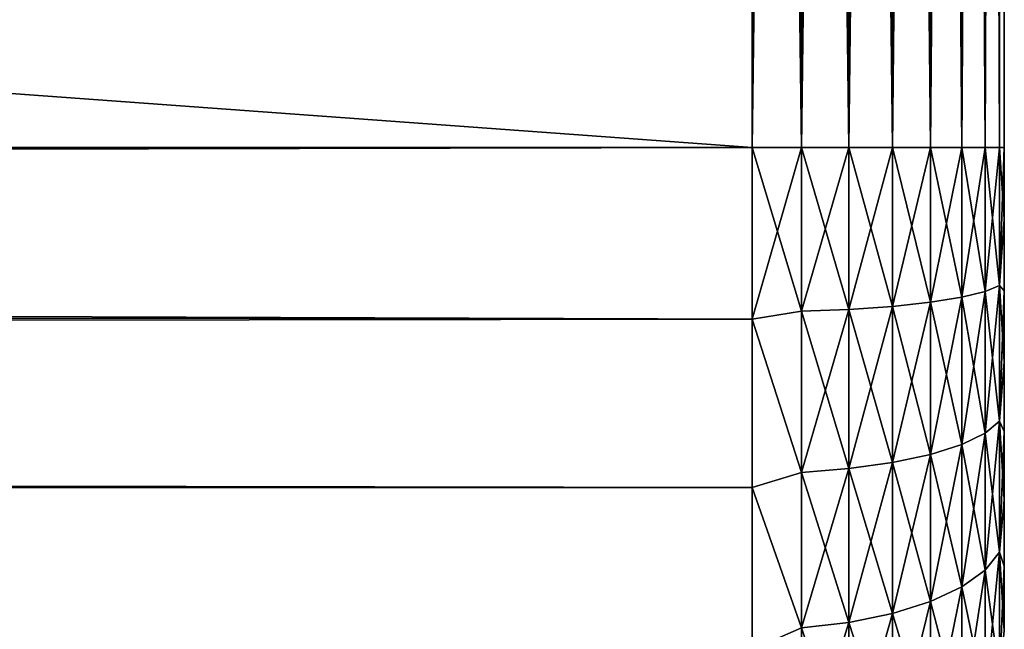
# Model space of a CAD drawing. Extents: x 0 to 500, y -78 to 1006.
# Tile 108 of 256: x 492.19 to 500, y 91.38 to 96.21. Entities that reach past the tile are written whole.
import ezdxf

# ---------------------------------------------------------------- set-up
doc = ezdxf.new("R2010")
doc.units = 0
doc.header["$LTSCALE"] = 65.185185
for name, color, linetype in [('12', 7, 'CONTINUOUS'), ('13', 7, 'CONTINUOUS'), ('15', 7, 'CONTINUOUS'), ('65', 7, 'CONTINUOUS'), ('66', 7, 'CONTINUOUS'), ('68', 7, 'CONTINUOUS'), ('7', 7, 'CONTINUOUS')]:
    doc.layers.add(name, color=color, linetype=linetype)

msp = doc.modelspace()

# ---------------------------------------------------------------- linework, layer by layer
at = {"layer": '12', "color": 7, "linetype": 'CONTINUOUS'}
for points in [[(86.1803, 95.2, 10), (86.2227, 94.2259, 9.9524), (498, 95.2, 10), (86.1803, 95.2, 10)], [(86.2227, 94.2259, -9.9524), (86.1803, 95.2, -10), (498, 93.8383, -9.9069), (86.2227, 94.2259, -9.9524)], [(498, 93.8383, -9.9069), (86.1803, 95.2, -10), (498, 95.2, -10), (498, 93.8383, -9.9069)], [(498, 95.2, 10), (86.2227, 94.2259, 9.9524), (498, 93.8383, 9.9069), (498, 95.2, 10)], [(86.2227, 94.2259, 9.9524), (86.3513, 93.2373, 9.8055), (498, 93.8383, 9.9069), (86.2227, 94.2259, 9.9524)], [(86.3513, 93.2374, -9.8055), (86.2227, 94.2259, -9.9524), (498, 93.8383, -9.9069), (86.3513, 93.2374, -9.8055)], [(498, 93.8383, 9.9069), (86.3513, 93.2373, 9.8055), (498, 92.502, 9.6292), (498, 93.8383, 9.9069)], [(498, 92.502, -9.6292), (86.3513, 93.2374, -9.8055), (498, 93.8383, -9.9069), (498, 92.502, -9.6292)], [(86.57, 92.2226, -9.5465), (86.3513, 93.2374, -9.8055), (498, 92.502, -9.6292), (86.57, 92.2226, -9.5465)], [(86.3513, 93.2373, 9.8055), (86.57, 92.2226, 9.5465), (498, 92.502, 9.6292), (86.3513, 93.2373, 9.8055)], [(498, 92.502, 9.6292), (86.57, 92.2226, 9.5465), (498, 91.216, 9.1721), (498, 92.502, 9.6292)], [(498, 91.216, -9.1721), (86.57, 92.2226, -9.5465), (498, 92.502, -9.6292), (498, 91.216, -9.1721)], [(86.57, 92.2226, 9.5465), (86.8807, 91.1813, 9.1569), (498, 91.216, 9.1721), (86.57, 92.2226, 9.5465)], [(86.8807, 91.1813, -9.157), (86.57, 92.2226, -9.5465), (498, 91.216, -9.1721), (86.8807, 91.1813, -9.157)]]:
    msp.add_3dface(points, dxfattribs=at)
at = {"layer": '13', "color": 7, "linetype": 'CONTINUOUS'}
for points in [[(86.1803, 95.2, -10), (86.1803, 125.2, -10), (498, 125.2, -10), (86.1803, 95.2, -10)], [(498, 95.2, -10), (86.1803, 95.2, -10), (498, 125.2, -10), (498, 95.2, -10)]]:
    msp.add_3dface(points, dxfattribs=at)
at = {"layer": '15', "color": 7, "linetype": 'CONTINUOUS'}
for points in [[(86.1803, 125.2, 10), (86.1803, 95.2, 10), (498, 95.2, 10), (86.1803, 125.2, 10)], [(86.1803, 125.2, 10), (498, 95.2, 10), (498, 125.2, 10), (86.1803, 125.2, 10)]]:
    msp.add_3dface(points, dxfattribs=at)
at = {"layer": '65', "color": 7, "linetype": 'CONTINUOUS'}
for points in [[(498, 95.2, 10), (498, 93.8383, 9.9069), (498.3902, 95.2, 9.9616), (498, 95.2, 10)], [(498, 93.8383, 9.9069), (498.3902, 93.8998, 9.8763), (498.3902, 95.2, 9.9616), (498, 93.8383, 9.9069)], [(498, 93.8383, -9.9069), (498, 95.2, -10), (498.3902, 93.8998, -9.8763), (498, 93.8383, -9.9069)], [(498, 95.2, -10), (498.3902, 95.2, -9.9616), (498.3902, 93.8998, -9.8763), (498, 95.2, -10)], [(498.7657, 95.2, -9.8476), (498.7657, 93.9146, -9.7634), (498.3902, 95.2, -9.9616), (498.7657, 95.2, -9.8476)], [(498.3902, 95.2, -9.9616), (498.7657, 93.9146, -9.7634), (498.3902, 93.8998, -9.8763), (498.3902, 95.2, -9.9616)], [(498.7657, 93.9146, 9.7634), (498.7657, 95.2, 9.8476), (498.3902, 93.8998, 9.8763), (498.7657, 93.9146, 9.7634)], [(498.3902, 93.8998, 9.8763), (498.7657, 95.2, 9.8476), (498.3902, 95.2, 9.9616), (498.3902, 93.8998, 9.8763)], [(499.1118, 95.2, -9.6625), (499.1118, 93.9388, -9.5798), (498.7657, 95.2, -9.8476), (499.1118, 95.2, -9.6625)], [(498.7657, 95.2, -9.8476), (499.1118, 93.9388, -9.5798), (498.7657, 93.9146, -9.7634), (498.7657, 95.2, -9.8476)], [(499.1118, 93.9388, 9.5798), (499.1118, 95.2, 9.6625), (498.7657, 93.9146, 9.7634), (499.1118, 93.9388, 9.5798)], [(498.7657, 93.9146, 9.7634), (499.1118, 95.2, 9.6625), (498.7657, 95.2, 9.8476), (498.7657, 93.9146, 9.7634)], [(499.415, 95.2, -9.4134), (499.415, 93.9713, -9.3328), (499.1118, 95.2, -9.6625), (499.415, 95.2, -9.4134)], [(499.1118, 95.2, -9.6625), (499.415, 93.9713, -9.3328), (499.1118, 93.9388, -9.5798), (499.1118, 95.2, -9.6625)], [(499.415, 93.9713, 9.3328), (499.415, 95.2, 9.4134), (499.1118, 93.9388, 9.5798), (499.415, 93.9713, 9.3328)], [(499.1118, 93.9388, 9.5798), (499.415, 95.2, 9.4134), (499.1118, 95.2, 9.6625), (499.1118, 93.9388, 9.5798)], [(499.6638, 95.2, -9.1098), (499.6638, 94.0109, -9.0319), (499.415, 95.2, -9.4134), (499.6638, 95.2, -9.1098)], [(499.415, 95.2, -9.4134), (499.6638, 94.0109, -9.0319), (499.415, 93.9713, -9.3328), (499.415, 95.2, -9.4134)], [(499.6638, 94.0109, 9.0319), (499.6638, 95.2, 9.1098), (499.415, 93.9713, 9.3328), (499.6638, 94.0109, 9.0319)], [(499.415, 93.9713, 9.3328), (499.6638, 95.2, 9.1098), (499.415, 95.2, 9.4134), (499.415, 93.9713, 9.3328)], [(499.8485, 95.2, -8.7636), (499.8485, 94.0561, -8.6886), (499.6638, 95.2, -9.1098), (499.8485, 95.2, -8.7636)], [(499.6638, 95.2, -9.1098), (499.8485, 94.0561, -8.6886), (499.6638, 94.0109, -9.0319), (499.6638, 95.2, -9.1098)], [(499.8485, 94.0561, 8.6886), (499.8485, 95.2, 8.7636), (499.6638, 94.0109, 9.0319), (499.8485, 94.0561, 8.6886)], [(499.6638, 94.0109, 9.0319), (499.8485, 95.2, 8.7636), (499.6638, 95.2, 9.1098), (499.6638, 94.0109, 9.0319)], [(499.962, 95.2, -8.3879), (499.962, 94.1052, -8.3161), (499.8485, 95.2, -8.7636), (499.962, 95.2, -8.3879)], [(499.8485, 95.2, -8.7636), (499.962, 94.1052, -8.3161), (499.8485, 94.0561, -8.6886), (499.8485, 95.2, -8.7636)], [(499.962, 94.1052, 8.3161), (499.962, 95.2, 8.3879), (499.8485, 94.0561, 8.6886), (499.962, 94.1052, 8.3161)], [(499.8485, 94.0561, 8.6886), (499.962, 95.2, 8.3879), (499.8485, 95.2, 8.7636), (499.8485, 94.0561, 8.6886)], [(500, 95.2, -8), (500, 94.6293, -7.9796), (499.962, 95.2, -8.3879), (500, 95.2, -8)], [(499.962, 95.2, -8.3879), (500, 94.6293, -7.9796), (499.962, 94.1052, -8.3161), (499.962, 95.2, -8.3879)], [(500, 94.6293, 7.9796), (500, 95.2, 8), (499.962, 94.1052, 8.3161), (500, 94.6293, 7.9796)], [(499.962, 94.1052, 8.3161), (500, 95.2, 8), (499.962, 95.2, 8.3879), (499.962, 94.1052, 8.3161)], [(500, 94.6293, -7.9796), (500, 94.0615, -7.9186), (499.962, 94.1052, -8.3161), (500, 94.6293, -7.9796)], [(500, 94.0615, 7.9186), (500, 94.6293, 7.9796), (499.962, 94.1052, 8.3161), (500, 94.0615, 7.9186)], [(499.962, 94.1052, -8.3161), (499.962, 93.0291, -8.1021), (499.8485, 94.0561, -8.6886), (499.962, 94.1052, -8.3161)], [(499.962, 93.0291, 8.1021), (499.962, 94.1052, 8.3161), (499.8485, 92.9318, 8.4649), (499.962, 93.0291, 8.1021)], [(499.8485, 92.9318, 8.4649), (499.962, 94.1052, 8.3161), (499.8485, 94.0561, 8.6886), (499.8485, 92.9318, 8.4649)], [(500, 94.0615, -7.9186), (500, 93.4995, -7.8172), (499.962, 94.1052, -8.3161), (500, 94.0615, -7.9186)], [(499.962, 94.1052, -8.3161), (500, 93.4995, -7.8172), (499.962, 93.0291, -8.1021), (499.962, 94.1052, -8.3161)], [(499.962, 93.0291, 8.1021), (500, 94.0615, 7.9186), (499.962, 94.1052, 8.3161), (499.962, 93.0291, 8.1021)], [(499.6638, 94.0109, -9.0319), (499.6638, 92.8422, -8.7994), (499.415, 93.9713, -9.3328), (499.6638, 94.0109, -9.0319)], [(499.6638, 92.8422, 8.7994), (499.6638, 94.0109, 9.0319), (499.415, 92.7636, 9.0926), (499.6638, 92.8422, 8.7994)], [(499.415, 92.7636, 9.0926), (499.6638, 94.0109, 9.0319), (499.415, 93.9713, 9.3328), (499.415, 92.7636, 9.0926)], [(499.8485, 94.0561, -8.6886), (499.8485, 92.9318, -8.4649), (499.6638, 94.0109, -9.0319), (499.8485, 94.0561, -8.6886)], [(499.8485, 92.9318, 8.4649), (499.8485, 94.0561, 8.6886), (499.6638, 92.8422, 8.7994), (499.8485, 92.9318, 8.4649)], [(499.6638, 92.8422, 8.7994), (499.8485, 94.0561, 8.6886), (499.6638, 94.0109, 9.0319), (499.6638, 92.8422, 8.7994)], [(499.6638, 94.0109, -9.0319), (499.8485, 92.9318, -8.4649), (499.6638, 92.8422, -8.7994), (499.6638, 94.0109, -9.0319)], [(499.8485, 94.0561, -8.6886), (499.962, 93.0291, -8.1021), (499.8485, 92.9318, -8.4649), (499.8485, 94.0561, -8.6886)], [(500, 93.4995, 7.8172), (500, 94.0615, 7.9186), (499.962, 93.0291, 8.1021), (500, 93.4995, 7.8172)], [(498.7657, 93.9146, -9.7634), (498.7657, 92.6513, -9.5121), (498.3902, 93.8998, -9.8763), (498.7657, 93.9146, -9.7634)], [(498.7657, 92.6513, 9.5121), (498.7657, 93.9146, 9.7634), (498.3902, 92.6218, 9.6221), (498.7657, 92.6513, 9.5121)], [(498.3902, 92.6218, 9.6221), (498.7657, 93.9146, 9.7634), (498.3902, 93.8998, 9.8763), (498.3902, 92.6218, 9.6221)], [(499.1118, 93.9388, -9.5798), (499.1118, 92.6992, -9.3333), (498.7657, 93.9146, -9.7634), (499.1118, 93.9388, -9.5798)], [(499.1118, 92.6992, 9.3333), (499.1118, 93.9388, 9.5798), (498.7657, 92.6513, 9.5121), (499.1118, 92.6992, 9.3333)], [(498.7657, 92.6513, 9.5121), (499.1118, 93.9388, 9.5798), (498.7657, 93.9146, 9.7634), (498.7657, 92.6513, 9.5121)], [(498.7657, 93.9146, -9.7634), (499.1118, 92.6992, -9.3333), (498.7657, 92.6513, -9.5121), (498.7657, 93.9146, -9.7634)], [(499.415, 93.9713, -9.3328), (499.415, 92.7636, -9.0926), (499.1118, 93.9388, -9.5798), (499.415, 93.9713, -9.3328)], [(499.415, 92.7636, 9.0926), (499.415, 93.9713, 9.3328), (499.1118, 92.6992, 9.3333), (499.415, 92.7636, 9.0926)], [(499.1118, 92.6992, 9.3333), (499.415, 93.9713, 9.3328), (499.1118, 93.9388, 9.5798), (499.1118, 92.6992, 9.3333)], [(499.1118, 93.9388, -9.5798), (499.415, 92.7636, -9.0926), (499.1118, 92.6992, -9.3333), (499.1118, 93.9388, -9.5798)], [(499.415, 93.9713, -9.3328), (499.6638, 92.8422, -8.7994), (499.415, 92.7636, -9.0926), (499.415, 93.9713, -9.3328)], [(498, 93.8383, 9.9069), (498.3902, 92.6218, 9.6221), (498.3902, 93.8998, 9.8763), (498, 93.8383, 9.9069)], [(498, 93.8383, -9.9069), (498.3902, 93.8998, -9.8763), (498.3902, 92.6218, -9.6221), (498, 93.8383, -9.9069)], [(498, 93.8383, 9.9069), (498, 92.502, 9.6292), (498.3902, 92.6218, 9.6221), (498, 93.8383, 9.9069)], [(498, 92.502, -9.6292), (498, 93.8383, -9.9069), (498.3902, 92.6218, -9.6221), (498, 92.502, -9.6292)], [(498.3902, 93.8998, -9.8763), (498.7657, 92.6513, -9.5121), (498.3902, 92.6218, -9.6221), (498.3902, 93.8998, -9.8763)], [(500, 93.4995, -7.8172), (500, 92.9462, -7.676), (499.962, 93.0291, -8.1021), (500, 93.4995, -7.8172)], [(500, 92.9462, 7.676), (500, 93.4995, 7.8172), (499.962, 93.0291, 8.1021), (500, 92.9462, 7.676)], [(499.962, 93.0291, -8.1021), (499.962, 91.9901, -7.7494), (499.8485, 92.9318, -8.4649), (499.962, 93.0291, -8.1021)], [(499.962, 91.9901, 7.7494), (499.962, 93.0291, 8.1021), (499.8485, 91.8463, 8.0965), (499.962, 91.9901, 7.7494)], [(499.8485, 91.8463, 8.0965), (499.962, 93.0291, 8.1021), (499.8485, 92.9318, 8.4649), (499.8485, 91.8463, 8.0965)], [(500, 92.9462, -7.676), (500, 92.4043, -7.4956), (499.962, 93.0291, -8.1021), (500, 92.9462, -7.676)], [(499.962, 93.0291, -8.1021), (500, 92.4043, -7.4956), (499.962, 91.9901, -7.7494), (499.962, 93.0291, -8.1021)], [(499.962, 91.9901, 7.7494), (500, 92.9462, 7.676), (499.962, 93.0291, 8.1021), (499.962, 91.9901, 7.7494)], [(499.8485, 92.9318, -8.4649), (499.8485, 91.8463, -8.0965), (499.6638, 92.8422, -8.7994), (499.8485, 92.9318, -8.4649)], [(499.8485, 91.8463, 8.0965), (499.8485, 92.9318, 8.4649), (499.6638, 91.7138, 8.4164), (499.8485, 91.8463, 8.0965)], [(499.6638, 91.7138, 8.4164), (499.8485, 92.9318, 8.4649), (499.6638, 92.8422, 8.7994), (499.6638, 91.7138, 8.4164)], [(499.8485, 92.9318, -8.4649), (499.962, 91.9901, -7.7494), (499.8485, 91.8463, -8.0965), (499.8485, 92.9318, -8.4649)], [(500, 92.4043, 7.4956), (500, 92.9462, 7.676), (499.962, 91.9901, 7.7494), (500, 92.4043, 7.4956)], [(499.6638, 92.8422, -8.7994), (499.6638, 91.7138, -8.4164), (499.415, 92.7636, -9.0926), (499.6638, 92.8422, -8.7994)], [(499.6638, 91.7138, 8.4164), (499.6638, 92.8422, 8.7994), (499.415, 91.5977, 8.6968), (499.6638, 91.7138, 8.4164)], [(499.415, 91.5977, 8.6968), (499.6638, 92.8422, 8.7994), (499.415, 92.7636, 9.0926), (499.415, 91.5977, 8.6968)], [(499.6638, 92.8422, -8.7994), (499.8485, 91.8463, -8.0965), (499.6638, 91.7138, -8.4164), (499.6638, 92.8422, -8.7994)], [(499.415, 92.7636, -9.0926), (499.415, 91.5977, -8.6968), (499.1118, 92.6992, -9.3333), (499.415, 92.7636, -9.0926)], [(499.415, 91.5977, 8.6968), (499.415, 92.7636, 9.0926), (499.1118, 91.5023, 8.927), (499.415, 91.5977, 8.6968)], [(499.1118, 91.5023, 8.927), (499.415, 92.7636, 9.0926), (499.1118, 92.6992, 9.3333), (499.1118, 91.5023, 8.927)], [(499.415, 92.7636, -9.0926), (499.6638, 91.7138, -8.4164), (499.415, 91.5977, -8.6968), (499.415, 92.7636, -9.0926)], [(499.1118, 92.6992, -9.3333), (499.1118, 91.5023, -8.927), (498.7657, 92.6513, -9.5121), (499.1118, 92.6992, -9.3333)], [(499.1118, 91.5023, 8.927), (499.1118, 92.6992, 9.3333), (498.7657, 91.4315, 9.098), (499.1118, 91.5023, 8.927)], [(498.7657, 91.4315, 9.098), (499.1118, 92.6992, 9.3333), (498.7657, 92.6513, 9.5121), (498.7657, 91.4315, 9.098)], [(499.1118, 92.6992, -9.3333), (499.415, 91.5977, -8.6968), (499.1118, 91.5023, -8.927), (499.1118, 92.6992, -9.3333)], [(498, 92.502, 9.6292), (498.3902, 91.3879, 9.2033), (498.3902, 92.6218, 9.6221), (498, 92.502, 9.6292)], [(498, 92.502, -9.6292), (498.3902, 92.6218, -9.6221), (498.3902, 91.3879, -9.2033), (498, 92.502, -9.6292)], [(498.7657, 92.6513, -9.5121), (498.7657, 91.4315, -9.098), (498.3902, 92.6218, -9.6221), (498.7657, 92.6513, -9.5121)], [(498.7657, 91.4315, 9.098), (498.7657, 92.6513, 9.5121), (498.3902, 91.3879, 9.2033), (498.7657, 91.4315, 9.098)], [(498.3902, 91.3879, 9.2033), (498.7657, 92.6513, 9.5121), (498.3902, 92.6218, 9.6221), (498.3902, 91.3879, 9.2033)], [(498.3902, 92.6218, -9.6221), (498.7657, 91.4315, -9.098), (498.3902, 91.3879, -9.2033), (498.3902, 92.6218, -9.6221)], [(498.7657, 92.6513, -9.5121), (499.1118, 91.5023, -8.927), (498.7657, 91.4315, -9.098), (498.7657, 92.6513, -9.5121)], [(498, 92.502, 9.6292), (498, 91.216, 9.1721), (498.3902, 91.3879, 9.2033), (498, 92.502, 9.6292)], [(498, 91.216, -9.1721), (498, 92.502, -9.6292), (498.3902, 91.3879, -9.2033), (498, 91.216, -9.1721)], [(500, 92.4043, -7.4956), (500, 91.8767, -7.2771), (499.962, 91.9901, -7.7494), (500, 92.4043, -7.4956)], [(500, 91.8767, 7.2771), (500, 92.4043, 7.4956), (499.962, 91.9901, 7.7494), (500, 91.8767, 7.2771)], [(499.962, 91.9901, -7.7494), (499.962, 91.0061, -7.2641), (499.8485, 91.8463, -8.0965), (499.962, 91.9901, -7.7494)], [(499.962, 91.0061, 7.2641), (499.962, 91.9901, 7.7494), (499.8485, 90.8182, 7.5895), (499.962, 91.0061, 7.2641)], [(499.8485, 90.8182, 7.5895), (499.962, 91.9901, 7.7494), (499.8485, 91.8463, 8.0965), (499.8485, 90.8182, 7.5895)], [(500, 91.8767, -7.2771), (500, 91.366, -7.0214), (499.962, 91.9901, -7.7494), (500, 91.8767, -7.2771)], [(499.962, 91.9901, -7.7494), (500, 91.366, -7.0214), (499.962, 91.0061, -7.2641), (499.962, 91.9901, -7.7494)], [(499.962, 91.0061, 7.2641), (500, 91.8767, 7.2771), (499.962, 91.9901, 7.7494), (499.962, 91.0061, 7.2641)], [(500, 91.366, 7.0214), (500, 91.8767, 7.2771), (499.962, 91.0061, 7.2641), (500, 91.366, 7.0214)], [(499.8485, 91.8463, -8.0965), (499.8485, 90.8182, -7.5895), (499.6638, 91.7138, -8.4164), (499.8485, 91.8463, -8.0965)], [(499.8485, 90.8182, 7.5895), (499.8485, 91.8463, 8.0965), (499.6638, 90.6451, 7.8893), (499.8485, 90.8182, 7.5895)], [(499.6638, 90.6451, 7.8893), (499.8485, 91.8463, 8.0965), (499.6638, 91.7138, 8.4164), (499.6638, 90.6451, 7.8893)], [(499.8485, 91.8463, -8.0965), (499.962, 91.0061, -7.2641), (499.8485, 90.8182, -7.5895), (499.8485, 91.8463, -8.0965)], [(499.6638, 91.7138, -8.4164), (499.6638, 90.6451, -7.8893), (499.415, 91.5977, -8.6968), (499.6638, 91.7138, -8.4164)], [(499.6638, 90.6451, 7.8893), (499.6638, 91.7138, 8.4164), (499.415, 90.4933, 8.1522), (499.6638, 90.6451, 7.8893)], [(499.415, 90.4933, 8.1522), (499.6638, 91.7138, 8.4164), (499.415, 91.5977, 8.6968), (499.415, 90.4933, 8.1522)], [(499.6638, 91.7138, -8.4164), (499.8485, 90.8182, -7.5895), (499.6638, 90.6451, -7.8893), (499.6638, 91.7138, -8.4164)], [(499.415, 91.5977, -8.6968), (499.415, 90.4933, -8.1522), (499.1118, 91.5023, -8.927), (499.415, 91.5977, -8.6968)], [(499.415, 90.4933, 8.1522), (499.415, 91.5977, 8.6968), (499.1118, 90.3687, 8.368), (499.415, 90.4933, 8.1522)], [(499.1118, 90.3687, 8.368), (499.415, 91.5977, 8.6968), (499.1118, 91.5023, 8.927), (499.1118, 90.3687, 8.368)], [(499.415, 91.5977, -8.6968), (499.6638, 90.6451, -7.8893), (499.415, 90.4933, -8.1522), (499.415, 91.5977, -8.6968)], [(499.1118, 91.5023, -8.927), (499.1118, 90.3687, -8.368), (498.7657, 91.4315, -9.098), (499.1118, 91.5023, -8.927)], [(499.1118, 90.3687, 8.368), (499.1118, 91.5023, 8.927), (498.7657, 90.2762, 8.5283), (499.1118, 90.3687, 8.368)], [(498.7657, 90.2762, 8.5283), (499.1118, 91.5023, 8.927), (498.7657, 91.4315, 9.098), (498.7657, 90.2762, 8.5283)], [(499.1118, 91.5023, -8.927), (499.415, 90.4933, -8.1522), (499.1118, 90.3687, -8.368), (499.1118, 91.5023, -8.927)], [(498.7657, 91.4315, -9.098), (498.7657, 90.2762, -8.5283), (498.3902, 91.3879, -9.2033), (498.7657, 91.4315, -9.098)], [(498.7657, 90.2762, 8.5283), (498.7657, 91.4315, 9.098), (498.3902, 90.2192, 8.627), (498.7657, 90.2762, 8.5283)], [(498.3902, 90.2192, 8.627), (498.7657, 91.4315, 9.098), (498.3902, 91.3879, 9.2033), (498.3902, 90.2192, 8.627)], [(498.7657, 91.4315, -9.098), (499.1118, 90.3687, -8.368), (498.7657, 90.2762, -8.5283), (498.7657, 91.4315, -9.098)], [(498, 91.216, 9.1721), (498.3902, 90.2192, 8.627), (498.3902, 91.3879, 9.2033), (498, 91.216, 9.1721)], [(498, 91.216, -9.1721), (498.3902, 91.3879, -9.2033), (498.3902, 90.2192, -8.627), (498, 91.216, -9.1721)], [(498.3902, 91.3879, -9.2033), (498.7657, 90.2762, -8.5283), (498.3902, 90.2192, -8.627), (498.3902, 91.3879, -9.2033)]]:
    msp.add_3dface(points, dxfattribs=at)
at = {"layer": '66', "color": 7, "linetype": 'CONTINUOUS'}
for points in [[(498, 125.2, 10), (498, 95.2, 10), (498.3902, 95.2, 9.9616), (498, 125.2, 10)], [(498, 125.2, 10), (498.3902, 95.2, 9.9616), (498.3902, 125.2, 9.9616), (498, 125.2, 10)], [(498.3902, 95.2, 9.9616), (498.7657, 95.2, 9.8476), (498.3902, 125.2, 9.9616), (498.3902, 95.2, 9.9616)], [(498.3902, 125.2, 9.9616), (498.7657, 95.2, 9.8476), (498.7657, 125.2, 9.8476), (498.3902, 125.2, 9.9616)], [(498.7657, 95.2, 9.8476), (499.1118, 95.2, 9.6625), (498.7657, 125.2, 9.8476), (498.7657, 95.2, 9.8476)], [(498.7657, 125.2, 9.8476), (499.1118, 95.2, 9.6625), (499.1118, 125.2, 9.6625), (498.7657, 125.2, 9.8476)], [(499.1118, 95.2, 9.6625), (499.415, 95.2, 9.4134), (499.1118, 125.2, 9.6625), (499.1118, 95.2, 9.6625)], [(499.1118, 125.2, 9.6625), (499.415, 95.2, 9.4134), (499.415, 125.2, 9.4134), (499.1118, 125.2, 9.6625)], [(499.415, 95.2, 9.4134), (499.6638, 95.2, 9.1098), (499.415, 125.2, 9.4134), (499.415, 95.2, 9.4134)], [(499.415, 125.2, 9.4134), (499.6638, 95.2, 9.1098), (499.6638, 125.2, 9.1098), (499.415, 125.2, 9.4134)], [(499.6638, 95.2, 9.1098), (499.8485, 95.2, 8.7636), (499.6638, 125.2, 9.1098), (499.6638, 95.2, 9.1098)], [(499.6638, 125.2, 9.1098), (499.8485, 95.2, 8.7636), (499.8485, 125.2, 8.7636), (499.6638, 125.2, 9.1098)], [(499.8485, 95.2, 8.7636), (499.962, 95.2, 8.3879), (499.8485, 125.2, 8.7636), (499.8485, 95.2, 8.7636)], [(499.8485, 125.2, 8.7636), (499.962, 95.2, 8.3879), (499.962, 125.2, 8.3879), (499.8485, 125.2, 8.7636)], [(500, 95.2, 8), (500, 125.2, 8), (499.962, 125.2, 8.3879), (500, 95.2, 8)], [(499.962, 95.2, 8.3879), (500, 95.2, 8), (499.962, 125.2, 8.3879), (499.962, 95.2, 8.3879)]]:
    msp.add_3dface(points, dxfattribs=at)
at = {"layer": '68', "color": 7, "linetype": 'CONTINUOUS'}
for points in [[(498, 95.2, -10), (498, 125.2, -10), (498.3902, 125.2, -9.9616), (498, 95.2, -10)], [(498.3902, 95.2, -9.9616), (498, 95.2, -10), (498.3902, 125.2, -9.9616), (498.3902, 95.2, -9.9616)], [(498.7657, 95.2, -9.8476), (498.3902, 95.2, -9.9616), (498.7657, 125.2, -9.8476), (498.7657, 95.2, -9.8476)], [(498.7657, 125.2, -9.8476), (498.3902, 95.2, -9.9616), (498.3902, 125.2, -9.9616), (498.7657, 125.2, -9.8476)], [(499.1118, 95.2, -9.6625), (498.7657, 95.2, -9.8476), (499.1118, 125.2, -9.6625), (499.1118, 95.2, -9.6625)], [(499.1118, 125.2, -9.6625), (498.7657, 95.2, -9.8476), (498.7657, 125.2, -9.8476), (499.1118, 125.2, -9.6625)], [(499.415, 95.2, -9.4134), (499.1118, 95.2, -9.6625), (499.415, 125.2, -9.4134), (499.415, 95.2, -9.4134)], [(499.415, 125.2, -9.4134), (499.1118, 95.2, -9.6625), (499.1118, 125.2, -9.6625), (499.415, 125.2, -9.4134)], [(499.6638, 95.2, -9.1098), (499.415, 95.2, -9.4134), (499.6638, 125.2, -9.1098), (499.6638, 95.2, -9.1098)], [(499.6638, 125.2, -9.1098), (499.415, 95.2, -9.4134), (499.415, 125.2, -9.4134), (499.6638, 125.2, -9.1098)], [(499.8485, 95.2, -8.7636), (499.6638, 95.2, -9.1098), (499.8485, 125.2, -8.7636), (499.8485, 95.2, -8.7636)], [(499.8485, 125.2, -8.7636), (499.6638, 95.2, -9.1098), (499.6638, 125.2, -9.1098), (499.8485, 125.2, -8.7636)], [(499.962, 95.2, -8.3879), (499.8485, 95.2, -8.7636), (499.962, 125.2, -8.3879), (499.962, 95.2, -8.3879)], [(499.962, 125.2, -8.3879), (499.8485, 95.2, -8.7636), (499.8485, 125.2, -8.7636), (499.962, 125.2, -8.3879)], [(500, 125.2, -8), (500, 95.2, -8), (499.962, 95.2, -8.3879), (500, 125.2, -8)], [(500, 125.2, -8), (499.962, 95.2, -8.3879), (499.962, 125.2, -8.3879), (500, 125.2, -8)]]:
    msp.add_3dface(points, dxfattribs=at)
at = {"layer": '7', "color": 7, "linetype": 'CONTINUOUS'}
for points in [[(500, 95.2, 8), (500, 95.2, -8), (500, 125.2, -8), (500, 95.2, 8)], [(500, 125.2, 8), (500, 95.2, 8), (500, 125.2, -8), (500, 125.2, 8)], [(500, 94.6293, -7.9796), (500, 95.2, -8), (500, 94.6293, 7.9796), (500, 94.6293, -7.9796)], [(500, 94.6293, 7.9796), (500, 95.2, -8), (500, 95.2, 8), (500, 94.6293, 7.9796)], [(500, 94.0615, -7.9186), (500, 94.6293, -7.9796), (500, 94.0615, 7.9186), (500, 94.0615, -7.9186)], [(500, 94.0615, 7.9186), (500, 94.6293, -7.9796), (500, 94.6293, 7.9796), (500, 94.0615, 7.9186)], [(500, 93.4995, -7.8172), (500, 94.0615, -7.9186), (500, 93.4995, 7.8172), (500, 93.4995, -7.8172)], [(500, 93.4995, 7.8172), (500, 94.0615, -7.9186), (500, 94.0615, 7.9186), (500, 93.4995, 7.8172)], [(500, 92.9462, -7.676), (500, 93.4995, -7.8172), (500, 92.9462, 7.676), (500, 92.9462, -7.676)], [(500, 92.9462, 7.676), (500, 93.4995, -7.8172), (500, 93.4995, 7.8172), (500, 92.9462, 7.676)], [(500, 92.4043, -7.4956), (500, 92.9462, -7.676), (500, 92.4043, 7.4956), (500, 92.4043, -7.4956)], [(500, 92.4043, 7.4956), (500, 92.9462, -7.676), (500, 92.9462, 7.676), (500, 92.4043, 7.4956)], [(500, 91.8767, -7.2771), (500, 92.4043, -7.4956), (500, 91.8767, 7.2771), (500, 91.8767, -7.2771)], [(500, 91.8767, 7.2771), (500, 92.4043, -7.4956), (500, 92.4043, 7.4956), (500, 91.8767, 7.2771)], [(500, 91.366, -7.0214), (500, 91.8767, -7.2771), (500, 91.366, 7.0214), (500, 91.366, -7.0214)], [(500, 91.366, 7.0214), (500, 91.8767, -7.2771), (500, 91.8767, 7.2771), (500, 91.366, 7.0214)]]:
    msp.add_3dface(points, dxfattribs=at)

doc.saveas('drawing.dxf')
